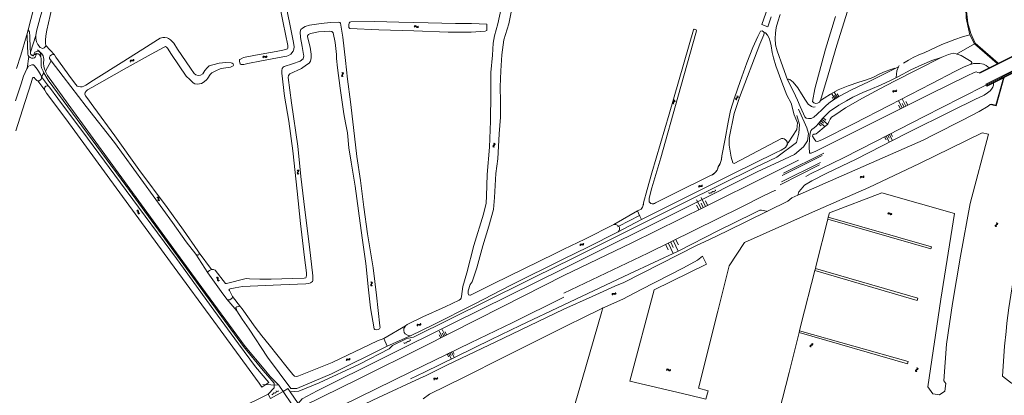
# Model space of a CAD drawing. Header units: metres. Extents: x 189705 to 199106, y 581686 to 588448.
# Tile 250 of 256: x 196676 to 197262, y 584150 to 584374. Entities that reach past the tile are written whole.
import ezdxf

# ---------------------------------------------------------------- set-up
doc = ezdxf.new("R2010")
doc.units = ezdxf.units.M
doc.layers.add('B-WA-OG-GBKN-G', color=7, linetype='Continuous', lineweight=18)

msp = doc.modelspace()

# ---------------------------------------------------------------- linework, layer by layer
at = {"layer": 'B-WA-OG-GBKN-G'}
for p, q in [((196910.825, 584369.887), (196911.124, 584370.164)), ((196910.844, 584369.39), (196911.144, 584369.666)), ((196911.124, 584370.164), (196911.427, 584370.286)), ((196911.144, 584369.666), (196911.45, 584369.786)), ((196911.427, 584370.286), (196911.752, 584370.189)), ((196911.45, 584369.786), (196911.763, 584369.693)), ((196911.752, 584370.189), (196912.072, 584369.938)), ((196911.763, 584369.693), (196912.093, 584369.442)), ((196912.072, 584369.938), (196912.395, 584369.688)), ((196912.093, 584369.442), (196912.413, 584369.189)), ((196912.395, 584369.688), (196912.709, 584369.591)), ((196912.413, 584369.189), (196912.728, 584369.093)), ((196912.709, 584369.591), (196913.023, 584369.712)), ((196912.728, 584369.093), (196913.042, 584369.216)), ((196913.023, 584369.712), (196913.323, 584369.99)), ((196913.042, 584369.216), (196913.342, 584369.494)), ((196741.578, 584348.971), (196741.683, 584349.365)), ((196741.683, 584349.365), (196741.875, 584349.629)), ((196741.857, 584348.561), (196741.965, 584348.954)), ((196741.875, 584349.629), (196742.202, 584349.72)), ((196741.965, 584348.954), (196742.16, 584349.217)), ((196742.16, 584349.217), (196742.474, 584349.305)), ((196742.202, 584349.72), (196742.606, 584349.678)), ((196742.474, 584349.305), (196742.888, 584349.268)), ((196742.606, 584349.678), (196743.013, 584349.637)), ((196742.888, 584349.268), (196743.293, 584349.224)), ((196743.013, 584349.637), (196743.331, 584349.722)), ((196743.293, 584349.224), (196743.611, 584349.31)), ((196743.331, 584349.722), (196743.532, 584349.992)), ((196743.532, 584349.992), (196743.639, 584350.386)), ((196743.611, 584349.31), (196743.811, 584349.581)), ((196743.811, 584349.581), (196743.918, 584349.976)), ((196820.609, 584351.608), (196820.828, 584351.952)), ((196820.751, 584351.132), (196820.973, 584351.474)), ((196820.828, 584351.952), (196821.091, 584352.145)), ((196820.973, 584351.474), (196821.239, 584351.667)), ((196821.091, 584352.145), (196821.43, 584352.133)), ((196821.239, 584351.667), (196821.565, 584351.655)), ((196821.43, 584352.133), (196821.803, 584351.97)), ((196821.565, 584351.655), (196821.947, 584351.495)), ((196821.803, 584351.97), (196822.178, 584351.808)), ((196821.947, 584351.495), (196822.321, 584351.331)), ((196822.178, 584351.808), (196822.507, 584351.794)), ((196822.321, 584351.331), (196822.649, 584351.316)), ((196822.507, 584351.794), (196822.78, 584351.99)), ((196822.649, 584351.316), (196822.922, 584351.514)), ((196822.78, 584351.99), (196823.001, 584352.334)), ((196822.922, 584351.514), (196823.143, 584351.858)), ((196867.64, 584340.751), (196867.562, 584340.431)), ((196867.562, 584340.431), (196867.703, 584340.125)), ((196867.874, 584341.085), (196867.64, 584340.751)), ((196867.703, 584340.125), (196867.998, 584339.841)), ((196867.751, 584342.329), (196868.043, 584342.045)), ((196868.106, 584341.429), (196867.874, 584341.085)), ((196868.043, 584342.045), (196868.18, 584341.747)), ((196868.137, 584340.798), (196868.058, 584340.478)), ((196868.058, 584340.478), (196868.198, 584340.172)), ((196868.18, 584341.747), (196868.106, 584341.429)), ((196868.369, 584341.134), (196868.137, 584340.798)), ((196868.198, 584340.172), (196868.492, 584339.888)), ((196868.245, 584342.376), (196868.54, 584342.094)), ((196868.6, 584341.469), (196868.369, 584341.134)), ((196868.54, 584342.094), (196868.678, 584341.798)), ((196868.678, 584341.798), (196868.6, 584341.469)), ((197195.909, 584330.893), (197196.051, 584331.275)), ((197196.051, 584331.275), (197196.269, 584331.519)), ((197196.269, 584331.519), (197196.603, 584331.577)), ((197196.292, 584330.838), (197196.513, 584331.082)), ((197196.513, 584331.082), (197196.834, 584331.138)), ((197196.603, 584331.577), (197197.001, 584331.496)), ((197196.834, 584331.138), (197197.241, 584331.061)), ((197197.001, 584331.496), (197197.402, 584331.416)), ((197197.241, 584331.061), (197197.641, 584330.978)), ((197197.402, 584331.416), (197197.726, 584331.47)), ((197197.641, 584330.978), (197197.966, 584331.032)), ((197197.726, 584331.47), (197197.953, 584331.718)), ((197197.953, 584331.718), (197198.098, 584332.101)), ((197197.966, 584331.032), (197198.191, 584331.282)), ((197198.191, 584331.282), (197198.336, 584331.665)), ((197065.281, 584324.884), (197065.594, 584325.147)), ((197065.702, 584325.766), (197065.494, 584326.118)), ((197065.594, 584325.147), (197065.755, 584325.434)), ((197065.755, 584325.434), (197065.702, 584325.766)), ((197065.77, 584324.8), (197066.085, 584325.06)), ((197066.191, 584325.68), (197065.983, 584326.032)), ((197066.085, 584325.06), (197066.246, 584325.347)), ((197066.246, 584325.347), (197066.191, 584325.68)), ((197102.33, 584326.736), (197102.504, 584327.027)), ((197102.374, 584326.412), (197102.33, 584326.736)), ((197102.569, 584326.054), (197102.374, 584326.412)), ((197102.504, 584327.027), (197102.826, 584327.276)), ((197102.821, 584326.635), (197102.988, 584326.915)), ((197102.862, 584326.309), (197102.821, 584326.635)), ((197102.826, 584327.276), (197103.148, 584327.527)), ((197103.055, 584325.951), (197102.862, 584326.309)), ((197102.988, 584326.915), (197103.312, 584327.174)), ((197103.279, 584328.142), (197103.084, 584328.501)), ((197103.148, 584327.527), (197103.319, 584327.808)), ((197103.319, 584327.808), (197103.279, 584328.142)), ((197103.312, 584327.174), (197103.636, 584327.422)), ((197103.765, 584328.038), (197103.569, 584328.397)), ((197103.636, 584327.422), (197103.807, 584327.703)), ((197103.807, 584327.703), (197103.765, 584328.038)), ((197161.461, 584326.591), (197159.555, 584329.663)), ((197160.693, 584326.115), (197159.74, 584327.65)), ((197162.997, 584327.545), (197161.09, 584330.616)), ((197162.229, 584327.068), (197161.276, 584328.604)), ((197163.765, 584328.021), (197162.811, 584329.557)), ((197196.147, 584330.457), (197196.292, 584330.838)), ((197201.577, 584321.195), (197199.35, 584325.593)), ((197203.775, 584322.309), (197201.549, 584326.706)), ((197204.875, 584322.865), (197203.761, 584325.064)), ((197064.805, 584324.327), (197064.968, 584324.624)), ((197064.86, 584324.004), (197064.805, 584324.327)), ((197065.069, 584323.654), (197064.86, 584324.004)), ((197064.968, 584324.624), (197065.281, 584324.884)), ((197065.299, 584324.244), (197065.456, 584324.53)), ((197065.352, 584323.92), (197065.299, 584324.244)), ((197065.558, 584323.568), (197065.352, 584323.92)), ((197065.456, 584324.53), (197065.77, 584324.8)), ((197200.477, 584320.639), (197199.364, 584322.837)), ((197202.676, 584321.752), (197201.563, 584323.951)), ((197153.007, 584313.664), (197154.666, 584312.248)), ((197153.715, 584314.494), (197157.033, 584311.662)), ((197154.423, 584315.323), (197156.082, 584313.907)), ((197151.591, 584312.005), (197153.25, 584310.589)), ((197152.299, 584312.834), (197155.617, 584310.003)), ((197191.046, 584304.096), (197191.996, 584302.242)), ((197191.973, 584304.571), (197193.873, 584300.863)), ((197192.9, 584305.046), (197193.85, 584303.192)), ((197193.827, 584305.521), (197195.727, 584301.813)), ((197194.754, 584305.996), (197195.704, 584304.142)), ((196957.846, 584298.767), (196957.732, 584298.459)), ((196957.732, 584298.459), (196957.838, 584298.138)), ((196957.838, 584298.138), (196958.098, 584297.823)), ((196958.117, 584299.073), (196957.846, 584298.767)), ((196958.386, 584299.389), (196958.117, 584299.073)), ((196958.136, 584300.323), (196958.394, 584300.008)), ((196958.345, 584298.758), (196958.231, 584298.449)), ((196958.231, 584298.449), (196958.334, 584298.129)), ((196958.334, 584298.129), (196958.595, 584297.814)), ((196958.614, 584299.066), (196958.345, 584298.758)), ((196958.496, 584299.696), (196958.386, 584299.389)), ((196958.394, 584300.008), (196958.496, 584299.696)), ((196958.882, 584299.371), (196958.614, 584299.066)), ((196958.632, 584300.314), (196958.893, 584300)), ((196958.997, 584299.69), (196958.882, 584299.371)), ((196958.893, 584300), (196958.997, 584299.69)), ((196841.074, 584284.217), (196841.389, 584283.959)), ((196841.562, 584284.306), (196841.879, 584284.05)), ((196841.879, 584284.05), (196842.043, 584283.766)), ((196841.097, 584282.635), (196841.046, 584282.31)), ((196841.046, 584282.31), (196841.213, 584282.016)), ((196841.302, 584282.988), (196841.097, 584282.635)), ((196841.213, 584282.016), (196841.53, 584281.759)), ((196841.503, 584283.35), (196841.302, 584282.988)), ((196841.389, 584283.959), (196841.551, 584283.673)), ((196841.551, 584283.673), (196841.503, 584283.35)), ((196841.588, 584282.724), (196841.537, 584282.399)), ((196841.537, 584282.399), (196841.702, 584282.105)), ((196841.79, 584283.079), (196841.588, 584282.724)), ((196841.702, 584282.105), (196842.019, 584281.848)), ((196841.993, 584283.431), (196841.79, 584283.079)), ((196842.043, 584283.766), (196841.993, 584283.431)), ((197176.499, 584279.815), (197176.662, 584280.188)), ((197176.662, 584280.188), (197176.892, 584280.421)), ((197176.714, 584279.367), (197176.879, 584279.739)), ((197176.879, 584279.739), (197177.112, 584279.971)), ((197176.892, 584280.421), (197177.228, 584280.461)), ((197177.112, 584279.971), (197177.436, 584280.011)), ((197177.228, 584280.461), (197177.622, 584280.359)), ((197177.436, 584280.011), (197177.839, 584279.912)), ((197177.622, 584280.359), (197178.018, 584280.258)), ((197177.839, 584279.912), (197178.233, 584279.808)), ((197178.018, 584280.258), (197178.345, 584280.294)), ((197178.233, 584279.808), (197178.56, 584279.845)), ((197178.345, 584280.294), (197178.584, 584280.531)), ((197178.56, 584279.845), (197178.799, 584280.083)), ((197178.584, 584280.531), (197178.749, 584280.905)), ((197178.799, 584280.083), (197178.964, 584280.457)), ((197080.171, 584274.282), (197080.31, 584274.665)), ((197080.31, 584274.665), (197080.525, 584274.912)), ((197080.414, 584273.849), (197080.556, 584274.231)), ((197080.525, 584274.912), (197080.858, 584274.974)), ((197080.556, 584274.231), (197080.773, 584274.477)), ((197080.773, 584274.477), (197081.094, 584274.537)), ((197080.858, 584274.974), (197081.257, 584274.897)), ((197081.094, 584274.537), (197081.502, 584274.464)), ((197081.257, 584274.897), (197081.658, 584274.821)), ((197081.502, 584274.464), (197081.902, 584274.386)), ((197081.658, 584274.821), (197081.982, 584274.878)), ((197081.902, 584274.386), (197082.226, 584274.443)), ((197081.982, 584274.878), (197082.206, 584275.129)), ((197082.206, 584275.129), (197082.347, 584275.513)), ((197082.226, 584274.443), (197082.449, 584274.696)), ((197082.449, 584274.696), (197082.59, 584275.08)), ((197090.09, 584272.45), (197090.298, 584271.995)), ((196757.433, 584267.918), (196757.833, 584267.841)), ((196757.821, 584268.229), (196758.221, 584268.154)), ((196757.833, 584267.841), (196758.111, 584267.666)), ((196758.111, 584267.666), (196758.223, 584267.36)), ((196758.218, 584266.945), (196758.205, 584266.537)), ((196758.205, 584266.537), (196758.315, 584266.227)), ((196758.223, 584267.36), (196758.218, 584266.945)), ((196758.221, 584268.154), (196758.5, 584267.982)), ((196758.5, 584267.982), (196758.615, 584267.664)), ((196758.604, 584267.257), (196758.595, 584266.849)), ((196758.595, 584266.849), (196758.704, 584266.539)), ((196758.615, 584267.664), (196758.604, 584267.257)), ((196758.704, 584266.539), (196758.988, 584266.359)), ((197081.697, 584261.329), (197079.111, 584266.568)), ((197084.317, 584262.623), (197081.73, 584267.861)), ((197086.451, 584270.79), (197086.658, 584270.335)), ((197086.476, 584270.252), (197090.48, 584272.078)), ((197087.568, 584270.75), (197087.776, 584270.295)), ((197088.271, 584271.62), (197088.478, 584271.165)), ((197089.388, 584271.58), (197089.595, 584271.125)), ((196758.315, 584266.227), (196758.601, 584266.048)), ((196758.601, 584266.048), (196759.002, 584265.972)), ((196758.988, 584266.359), (196759.39, 584266.283)), ((197080.388, 584260.683), (197079.094, 584263.302)), ((197083.007, 584261.976), (197081.714, 584264.595)), ((197085.626, 584263.269), (197084.333, 584265.889)), ((196745.423, 584260.044), (196745.824, 584259.971)), ((196745.808, 584260.358), (196746.209, 584260.288)), ((196745.824, 584259.971), (196746.103, 584259.799)), ((196746.103, 584259.799), (196746.218, 584259.494)), ((196746.217, 584259.079), (196746.208, 584258.671)), ((196746.208, 584258.671), (196746.321, 584258.362)), ((196746.209, 584260.288), (196746.489, 584260.119)), ((196746.218, 584259.494), (196746.217, 584259.079)), ((196746.321, 584258.362), (196746.608, 584258.186)), ((196746.489, 584260.119), (196746.607, 584259.801)), ((196746.6, 584259.395), (196746.595, 584258.986)), ((196746.595, 584258.986), (196746.707, 584258.677)), ((196746.607, 584259.801), (196746.6, 584259.395)), ((196746.608, 584258.186), (196747.011, 584258.113)), ((196746.707, 584258.677), (196746.993, 584258.5)), ((196746.993, 584258.5), (196747.395, 584258.427)), ((197192.93, 584258.401), (197193.224, 584258.683)), ((197192.956, 584257.905), (197193.252, 584258.185)), ((197193.224, 584258.683), (197193.526, 584258.809)), ((197193.252, 584258.185), (197193.556, 584258.309)), ((197193.526, 584258.809), (197193.852, 584258.717)), ((197193.556, 584258.309), (197193.87, 584258.221)), ((197193.852, 584258.717), (197194.176, 584258.471)), ((197193.87, 584258.221), (197194.204, 584257.975)), ((197194.176, 584258.471), (197194.502, 584258.225)), ((197194.204, 584257.975), (197194.528, 584257.727)), ((197194.502, 584258.225), (197194.818, 584258.133)), ((197194.528, 584257.727), (197194.844, 584257.635)), ((197194.818, 584258.133), (197195.13, 584258.259)), ((197194.844, 584257.635), (197195.156, 584257.763)), ((197195.13, 584258.259), (197195.426, 584258.541)), ((197195.156, 584257.763), (197195.452, 584258.045)), ((197257.146, 584251.446), (197256.972, 584251.167)), ((197256.972, 584251.167), (197257.011, 584250.832)), ((197257.011, 584250.832), (197257.203, 584250.471)), ((197257.472, 584251.692), (197257.146, 584251.446)), ((197257.632, 584251.337), (197257.459, 584251.058)), ((197257.459, 584251.058), (197257.496, 584250.723)), ((197257.799, 584251.947), (197257.472, 584251.692)), ((197257.496, 584250.723), (197257.688, 584250.362)), ((197257.957, 584251.585), (197257.632, 584251.337)), ((197257.74, 584252.912), (197257.93, 584252.552)), ((197257.968, 584252.226), (197257.799, 584251.947)), ((197257.93, 584252.552), (197257.968, 584252.226)), ((197258.281, 584251.831), (197257.957, 584251.585)), ((197258.225, 584252.804), (197258.418, 584252.445)), ((197258.458, 584252.12), (197258.281, 584251.831)), ((197258.418, 584252.445), (197258.458, 584252.12)), ((197009.504, 584239.464), (197009.643, 584239.847)), ((197009.643, 584239.847), (197009.858, 584240.093)), ((197009.747, 584239.03), (197009.889, 584239.413)), ((197009.858, 584240.093), (197010.191, 584240.155)), ((197009.889, 584239.413), (197010.106, 584239.658)), ((197010.106, 584239.658), (197010.427, 584239.719)), ((197010.191, 584240.155), (197010.59, 584240.078)), ((197010.427, 584239.719), (197010.835, 584239.646)), ((197010.59, 584240.078), (197010.992, 584240.002)), ((197010.835, 584239.646), (197011.236, 584239.567)), ((197010.992, 584240.002), (197011.316, 584240.059)), ((197011.236, 584239.567), (197011.56, 584239.624)), ((197011.316, 584240.059), (197011.54, 584240.311)), ((197011.54, 584240.311), (197011.68, 584240.694)), ((197011.56, 584239.624), (197011.783, 584239.877)), ((197011.783, 584239.877), (197011.923, 584240.261)), ((197060.738, 584239.713), (197062.216, 584236.722)), ((197062.233, 584240.452), (197065.19, 584234.471)), ((197063.728, 584241.191), (197065.206, 584238.201)), ((197065.223, 584241.93), (197068.18, 584235.949)), ((197066.718, 584242.669), (197068.197, 584239.679)), ((196767.828, 584235.968), (196770.463, 584232.445)), ((196768.348, 584236.107), (196767.947, 584235.808)), ((196768.546, 584235.007), (196768.146, 584234.708)), ((196769.546, 584234.506), (196769.145, 584234.206)), ((196769.744, 584233.406), (196769.344, 584233.106)), ((196770.743, 584232.904), (196770.343, 584232.605)), ((196792.891, 584220.108), (196793.29, 584220.027)), ((196793.282, 584220.415), (196793.682, 584220.336)), ((196793.29, 584220.027), (196793.566, 584219.849)), ((196793.566, 584219.849), (196793.675, 584219.542)), ((196793.675, 584219.542), (196793.666, 584219.127)), ((196793.682, 584220.336), (196793.958, 584220.161)), ((196793.958, 584220.161), (196794.07, 584219.842)), ((196794.07, 584219.842), (196794.055, 584219.435)), ((196793.666, 584219.127), (196793.649, 584218.72)), ((196793.649, 584218.72), (196793.755, 584218.408)), ((196793.755, 584218.408), (196794.039, 584218.226)), ((196794.039, 584218.226), (196794.44, 584218.146)), ((196794.055, 584219.435), (196794.041, 584219.027)), ((196794.041, 584219.027), (196794.148, 584218.716)), ((196794.148, 584218.716), (196794.43, 584218.533)), ((196794.43, 584218.533), (196794.831, 584218.453)), ((196884.974, 584215.994), (196884.927, 584215.668)), ((196884.927, 584215.668), (196885.097, 584215.377)), ((196884.932, 584217.576), (196885.251, 584217.321)), ((196885.175, 584216.349), (196884.974, 584215.994)), ((196885.097, 584215.377), (196885.418, 584215.123)), ((196885.372, 584216.714), (196885.175, 584216.349)), ((196885.251, 584217.321), (196885.416, 584217.037)), ((196885.416, 584217.037), (196885.372, 584216.714)), ((196885.464, 584216.089), (196885.417, 584215.763)), ((196885.417, 584215.763), (196885.585, 584215.472)), ((196885.42, 584217.67), (196885.74, 584217.418)), ((196885.662, 584216.446), (196885.464, 584216.089)), ((196885.585, 584215.472), (196885.905, 584215.218)), ((196885.861, 584216.801), (196885.662, 584216.446)), ((196885.74, 584217.418), (196885.907, 584217.137)), ((196885.907, 584217.137), (196885.861, 584216.801)), ((197028.645, 584210.124), (197028.791, 584210.504)), ((197028.791, 584210.504), (197029.011, 584210.747)), ((197028.88, 584209.686), (197029.028, 584210.065)), ((197029.011, 584210.747), (197029.345, 584210.802)), ((197029.028, 584210.065), (197029.251, 584210.307)), ((197029.251, 584210.307), (197029.572, 584210.361)), ((197029.345, 584210.802), (197029.743, 584210.718)), ((197029.572, 584210.361), (197029.979, 584210.281)), ((197029.743, 584210.718), (197030.142, 584210.634)), ((197029.979, 584210.281), (197030.378, 584210.194)), ((197030.142, 584210.634), (197030.467, 584210.685)), ((197030.378, 584210.194), (197030.703, 584210.246)), ((197030.467, 584210.685), (197030.696, 584210.932)), ((197030.696, 584210.932), (197030.844, 584211.313)), ((197030.703, 584210.246), (197030.931, 584210.495)), ((197030.931, 584210.495), (197031.079, 584210.876)), ((196912.441, 584191.655), (196912.561, 584192.045)), ((196912.561, 584192.045), (196912.764, 584192.301)), ((196912.704, 584191.234), (196912.827, 584191.623)), ((196912.764, 584192.301), (196913.093, 584192.379)), ((196912.827, 584191.623), (196913.033, 584191.879)), ((196913.033, 584191.879), (196913.35, 584191.954)), ((196913.093, 584192.379), (196913.496, 584192.321)), ((196913.35, 584191.954), (196913.761, 584191.901)), ((196913.496, 584192.321), (196913.901, 584192.264)), ((196913.761, 584191.901), (196914.165, 584191.841)), ((196913.901, 584192.264), (196914.222, 584192.337)), ((196914.165, 584191.841), (196914.486, 584191.914)), ((196914.222, 584192.337), (196914.433, 584192.598)), ((196914.433, 584192.598), (196914.555, 584192.989)), ((196914.486, 584191.914), (196914.697, 584192.177)), ((196914.697, 584192.177), (196914.819, 584192.568)), ((196927.545, 584184.814), (196925.746, 584188.322)), ((196926.668, 584184.364), (196925.768, 584186.118)), ((196929.299, 584185.714), (196927.5, 584189.222)), ((196928.422, 584185.264), (196927.522, 584187.018)), ((196930.176, 584186.164), (196929.276, 584187.918)), ((196904.74, 584181.557), (196904.947, 584181.102)), ((196904.765, 584181.019), (196908.769, 584182.845)), ((196905.857, 584181.517), (196906.065, 584181.062)), ((196906.56, 584182.387), (196906.767, 584181.932)), ((196907.677, 584182.347), (196907.884, 584181.892)), ((196908.379, 584183.217), (196908.587, 584182.762)), ((197146.592, 584179.359), (197146.635, 584179.683)), ((197146.688, 584178.963), (197146.592, 584179.359)), ((197146.635, 584179.683), (197146.878, 584179.919)), ((197146.878, 584179.919), (197147.254, 584180.075)), ((197147.037, 584179.133), (197147.083, 584179.458)), ((197147.13, 584178.736), (197147.037, 584179.133)), ((197147.083, 584179.458), (197147.316, 584179.685)), ((197147.254, 584180.075), (197147.63, 584180.234)), ((197147.316, 584179.685), (197147.697, 584179.85)), ((197147.63, 584180.234), (197147.869, 584180.461)), ((197147.697, 584179.85), (197148.074, 584180.006)), ((197147.917, 584180.794), (197147.821, 584181.191)), ((197147.869, 584180.461), (197147.917, 584180.794)), ((197148.074, 584180.006), (197148.312, 584180.233)), ((197148.359, 584180.567), (197148.263, 584180.965)), ((197148.312, 584180.233), (197148.359, 584180.567)), ((196930.485, 584174.68), (196931.271, 584173.013)), ((196931.318, 584175.073), (196932.891, 584171.739)), ((196932.152, 584175.466), (196932.938, 584173.799)), ((196932.986, 584175.859), (196934.558, 584172.525)), ((196933.819, 584176.252), (196934.605, 584174.585)), ((196870.269, 584171.007), (196870.408, 584171.39)), ((196870.408, 584171.39), (196870.623, 584171.636)), ((196870.512, 584170.573), (196870.654, 584170.956)), ((196870.623, 584171.636), (196870.956, 584171.698)), ((196870.654, 584170.956), (196870.871, 584171.201)), ((196870.871, 584171.201), (196871.192, 584171.262)), ((196870.956, 584171.698), (196871.355, 584171.621)), ((196871.192, 584171.262), (196871.6, 584171.189)), ((196871.355, 584171.621), (196871.757, 584171.545)), ((196871.6, 584171.189), (196872.001, 584171.11)), ((196871.757, 584171.545), (196872.081, 584171.602)), ((196872.001, 584171.11), (196872.325, 584171.167)), ((196872.081, 584171.602), (196872.305, 584171.854)), ((196872.305, 584171.854), (196872.445, 584172.237)), ((196872.325, 584171.167), (196872.548, 584171.42)), ((196872.548, 584171.42), (196872.688, 584171.804)), ((197061.143, 584165.385), (197061.437, 584165.667)), ((197061.169, 584164.889), (197061.465, 584165.169)), ((197061.437, 584165.667), (197061.739, 584165.793)), ((197061.465, 584165.169), (197061.769, 584165.293)), ((197061.739, 584165.793), (197062.065, 584165.701)), ((197061.769, 584165.293), (197062.083, 584165.205)), ((197062.065, 584165.701), (197062.389, 584165.455)), ((197062.083, 584165.205), (197062.417, 584164.959)), ((197062.389, 584165.455), (197062.715, 584165.209)), ((197062.417, 584164.959), (197062.741, 584164.711)), ((197062.715, 584165.209), (197063.031, 584165.117)), ((197062.741, 584164.711), (197063.057, 584164.619)), ((197063.031, 584165.117), (197063.343, 584165.243)), ((197063.057, 584164.619), (197063.369, 584164.747)), ((197063.343, 584165.243), (197063.639, 584165.525)), ((197063.369, 584164.747), (197063.665, 584165.029)), ((197209.481, 584164.807), (197209.661, 584165.094)), ((197209.517, 584164.481), (197209.481, 584164.807)), ((197209.706, 584164.12), (197209.517, 584164.481)), ((197209.661, 584165.094), (197209.988, 584165.336)), ((197209.969, 584164.695), (197210.142, 584164.972)), ((197210.003, 584164.369), (197209.969, 584164.695)), ((197209.988, 584165.336), (197210.315, 584165.58)), ((197210.189, 584164.006), (197210.003, 584164.369)), ((197210.142, 584164.972), (197210.472, 584165.224)), ((197210.458, 584166.192), (197210.271, 584166.555)), ((197210.315, 584165.58), (197210.492, 584165.857)), ((197210.492, 584165.857), (197210.458, 584166.192)), ((197210.472, 584165.224), (197210.8, 584165.465)), ((197210.942, 584166.078), (197210.754, 584166.441)), ((197210.8, 584165.465), (197210.977, 584165.743)), ((197210.977, 584165.743), (197210.942, 584166.078)), ((196922.439, 584159.605), (196922.586, 584159.985)), ((196922.586, 584159.985), (196922.805, 584160.227)), ((196922.674, 584159.167), (196922.823, 584159.546)), ((196922.805, 584160.227), (196923.14, 584160.283)), ((196922.823, 584159.546), (196923.045, 584159.788)), ((196923.045, 584159.788), (196923.367, 584159.841)), ((196923.14, 584160.283), (196923.537, 584160.198)), ((196923.367, 584159.841), (196923.774, 584159.761)), ((196923.537, 584160.198), (196923.937, 584160.114)), ((196923.774, 584159.761), (196924.172, 584159.674)), ((196923.937, 584160.114), (196924.262, 584160.165)), ((196924.172, 584159.674), (196924.497, 584159.725)), ((196924.262, 584160.165), (196924.491, 584160.411)), ((196924.491, 584160.411), (196924.639, 584160.792)), ((196924.497, 584159.725), (196924.725, 584159.974)), ((196924.725, 584159.974), (196924.874, 584160.355)), ((196829.902, 584152.823), (196826.115, 584150.584)), ((196826.541, 584150.255), (196826.287, 584150.686)), ((196827.148, 584151.195), (196826.893, 584151.625)), ((196828.263, 584151.273), (196828.009, 584151.703)), ((196828.869, 584152.212), (196828.615, 584152.643)), ((196829.985, 584152.291), (196829.73, 584152.721))]:
    msp.add_line(p, q, dxfattribs=at)
at = {"layer": 'B-WA-OG-GBKN-G', "flags": 128}
for points in [[(196680.764, 584367.786), (196684.086, 584380.039), (196686.549, 584389.285), (196689.34, 584400.563), (196693.452, 584421.696), (196696.472, 584436.961), (196698.299, 584447.503), (196701.014, 584465.385), (196703.424, 584484.182), (196705.174, 584500)], [(196711.017, 584500), (196709.774, 584487.941), (196707.897, 584473.64), (196706.197, 584459.746), (196702.187, 584438.994), (196698.532, 584419.816), (196695.639, 584405.21), (196694.268, 584399.318), (196692.441, 584391.749), (196691.248, 584386.11), (196688.101, 584375.187), (196685.867, 584366.983), (196685.461, 584364.443)], [(196691.405, 584358.448), (196691.201, 584359.591), (196691.125, 584361.547), (196691.302, 584364.214), (196691.937, 584367.516), (196694.932, 584380.725), (196697.444, 584391.798), (196700.922, 584409.325), (196704.677, 584426.445), (196707.571, 584440.924), (196708.231, 584445.674), (196710.615, 584462.413), (196712.975, 584479.28), (196714.421, 584492.005), (196715.257, 584500)], [(196834.102, 584355.968), (196835.426, 584356.494), (196835.626, 584356.802), (196835.606, 584357.673), (196835.531, 584358.444), (196832.68, 584371.901), (196829.321, 584388.885), (196825.836, 584408.186), (196823.908, 584416.811), (196821.274, 584424.92), (196818.286, 584432.568), (196813.542, 584443.086), (196807.624, 584455.569), (196801.433, 584468.946), (196795.382, 584481.364), (196789.924, 584492.689), (196786.677, 584500)], [(197258.746, 584347.868), (197244.994, 584359.819), (197242.425, 584365.626), (197240.743, 584371.792), (197239.869, 584378.98), (197239.914, 584384.978), (197241.297, 584392.786), (197243.093, 584399.325), (197245.528, 584405.08), (197249.382, 584411.554), (197252.737, 584416.094), (197257.057, 584420.841), (197262.012, 584425.491), (197270.259, 584432.19)], [(197202.33, 584347.97), (197205.293, 584349.636), (197208.002, 584351.302), (197211.501, 584352.843), (197214.72, 584354.028), (197225.084, 584358.959), (197232.842, 584361.995), (197237.456, 584363.619), (197241.921, 584364.759), (197241.04, 584368.288), (197239.712, 584374.811), (197239.428, 584380.68), (197239.553, 584386.094), (197240.438, 584391.891), (197241.834, 584397.235), (197243.761, 584402.962), (197246.25, 584407.878), (197251.118, 584414.891), (197256.37, 584421.067), (197259.301, 584423.978), (197264.664, 584428.426)], [(196833.754, 584385.5), (196836.539, 584372.088), (196838.865, 584360.265), (196839.243, 584357.585), (196839.118, 584356.208), (196838.718, 584355.118), (196837.28, 584353.237), (196835.944, 584352.502), (196834.984, 584352.174), (196832.558, 584351.762), (196819.875, 584349.327), (196811.735, 584347.718), (196809.342, 584347.119), (196807.743, 584347.167), (196807.226, 584347.533), (196806.811, 584348.945), (196806.759, 584349.849), (196807.046, 584350.035), (196807.742, 584350.485), (196809.099, 584351.187), (196816.357, 584352.655), (196828.62, 584354.793), (196832.635, 584355.642), (196834.102, 584355.968)], [(197123.724, 584387.472), (197117.924, 584370.998), (197121.561, 584369.558), (197123.457, 584375.545)], [(196905.714, 584191.44), (196906.643, 584192.157), (196915.908, 584196.739), (196929.236, 584202.773), (196937.585, 584206.676), (196938.489, 584207.319), (196938.893, 584207.952), (196938.981, 584208.878), (196939.863, 584214.934), (196942.104, 584222.937), (196946.416, 584239.309), (196952.148, 584257.908), (196953.617, 584264.596), (196953.86, 584268.655), (196954.212, 584281.515), (196955.672, 584297.943), (196956.336, 584313.447), (196956.43, 584329.758), (196956.562, 584342.325), (196957.456, 584352.709), (196957.842, 584359.791), (196958.683, 584364.177), (196960.616, 584371.327), (196962.702, 584380.391)], [(196969.214, 584381.36), (196967.163, 584371.419), (196964.32, 584361.723), (196963.04, 584352.962), (196962.416, 584343.321), (196961.951, 584333.729), (196962.281, 584325.146), (196962.243, 584315.82), (196961.508, 584305.741), (196960.651, 584290.969), (196959.529, 584282.097), (196958.576, 584267.959), (196958.019, 584260.647), (196955.298, 584250.731), (196951.682, 584239.16), (196948.074, 584226.09), (196945.308, 584217.747), (196944.145, 584215.995), (196943.038, 584212.305), (196943.021, 584210.622), (196943.214, 584209.866), (196943.884, 584209.657), (196944.396, 584209.692), (196957.836, 584216.384), (196976.183, 584225.403), (196994.835, 584234.494)], [(197161.799, 584375.622), (197155.826, 584356.256), (197149.587, 584332.708), (197148.115, 584325.068), (197148.849, 584324.305), (197150.191, 584323.941), (197151.133, 584323.991), (197152.296, 584324.596), (197152.944, 584325.718), (197157.438, 584340.878), (197162.659, 584358.722), (197168.944, 584378.888)], [(196832.176, 584344.766), (196832.736, 584345.53), (196833.295, 584345.891), (196838.409, 584347.446), (196842.874, 584349.146), (196844.629, 584350.542), (196844.997, 584352.265), (196844.883, 584353.161), (196844.091, 584357.741), (196843.03, 584363.125), (196842.858, 584366.563), (196843.329, 584368.014), (196844.342, 584368.776), (196845.862, 584369.667), (196848.38, 584370.503), (196855.496, 584371.575), (196860.938, 584372.115), (196865.53, 584372.388)], [(196865.53, 584372.388), (196866.437, 584372.204), (196866.941, 584371.696), (196868.293, 584363.328), (196869.875, 584349.422), (196871.181, 584338.447), (196872.79, 584324.864), (196874.668, 584309.66), (196876.578, 584292.381), (196878.886, 584277.98), (196880.904, 584262.192), (196883.065, 584246.17), (196886.393, 584225.943), (196888.423, 584209.623), (196890.435, 584191.462), (196890.536, 584190.463), (196890.132, 584189.634), (196889.444, 584189.312), (196888.107, 584189.16), (196887.33, 584189.266), (196886.89, 584189.734), (196884.785, 584202.228), (196883.621, 584212.969), (196881.979, 584228.601), (196879.764, 584243.961), (196877.565, 584260.035), (196875.634, 584274.578), (196873.184, 584288.928), (196871.885, 584297.491), (196871.183, 584306.311), (196869.812, 584312.384), (196868.958, 584317.768), (196866.821, 584332.921), (196865.117, 584345.077), (196864.575, 584350.603), (196864.595, 584353.119), (196863.706, 584360.138), (196862.529, 584366.054), (196861.844, 584366.808), (196860.561, 584366.994), (196853.855, 584366.597), (196849.002, 584365.547), (196847.781, 584365.006), (196847.299, 584364.203), (196847.31, 584363.503), (196848.863, 584357.429), (196849.551, 584353.226), (196849.455, 584351.047), (196848.957, 584349.103), (196848.214, 584347.99)], [(196954.165, 584371.17), (196954.077, 584367.397), (196953.09, 584366.997), (196944.815, 584366.333), (196931.094, 584366.332), (196910.606, 584367.154), (196889.807, 584367.808), (196872.457, 584368.569), (196871.901, 584369.063), (196871.799, 584369.816), (196871.854, 584370.905), (196872.077, 584371.747), (196872.48, 584372.239), (196873.038, 584372.432), (196887.305, 584372.755), (196901.686, 584372.417), (196919.204, 584371.889), (196935.44, 584371.598), (196944.894, 584371.611), (196954.165, 584371.17)], [(197197.877, 584339.41), (197198.417, 584343.274), (197199.42, 584345.821), (197181.43, 584336.812), (197171.674, 584332.19), (197163.769, 584328.06), (197158.783, 584324.808), (197156.202, 584322.762), (197153.826, 584320.336), (197150.919, 584317.527), (197148.896, 584315.789), (197147.249, 584315.018), (197145.725, 584314.884), (197144.429, 584315.157), (197143.459, 584315.889), (197142.688, 584317.664), (197140.838, 584322.127), (197139.244, 584325.778), (197136.83, 584331.001), (197133.29, 584337.997), (197130.355, 584345.683), (197127.132, 584355.196), (197126.148, 584358.901), (197125.927, 584362.559), (197126.037, 584365.838), (197126.553, 584369.144), (197127.527, 584372.604), (197128.876, 584376.931)], [(196679.965, 584364.836), (196680.764, 584367.786)], [(196682.191, 584354.497), (196682.03, 584356.813), (196681.764, 584363.758), (196681.588, 584366.535), (196681.334, 584367.252), (196680.764, 584367.786)], [(197057.854, 584291.553), (197067.97, 584327.619), (197078.934, 584367.168), (197078.863, 584367.803), (197077.569, 584368.061), (197077.169, 584367.849), (197062.753, 584317.599)], [(197098.483, 584299.149), (197098.386, 584303.239), (197101.436, 584317.993), (197104.69, 584327.437), (197116.773, 584359.185), (197119.158, 584364.813), (197119.255, 584365.855), (197118.946, 584366.54), (197118.105, 584367.146), (197117.217, 584367.065), (197115.607, 584363.83), (197112.491, 584357.157), (197109.057, 584348.143), (197105.125, 584336.918), (197101.694, 584327.269), (197099.217, 584319.761), (197097.83, 584312.715), (197096.153, 584302.745)], [(197118.742, 584366.793), (197120.144, 584365.885), (197121.268, 584364.671), (197122.268, 584362.719), (197122.912, 584360.791), (197123.459, 584358.227), (197124.063, 584354.317), (197124.79, 584351.144), (197126.363, 584346.374), (197129.765, 584336.608), (197132.777, 584328.821), (197135.391, 584324.133), (197137.29, 584317.143)], [(196673.907, 584344.707), (196676.395, 584352.606), (196679.796, 584364.214), (196679.965, 584364.836)], [(196681.256, 584351.847), (196680.924, 584352.4), (196680.729, 584353.199), (196680.337, 584363.851), (196680.294, 584364.581), (196680.189, 584364.756), (196679.965, 584364.836)], [(196685.461, 584364.443), (196682.191, 584354.497)], [(196685.461, 584364.443), (196685.512, 584362.664), (196685.868, 584360.632), (196686.63, 584359.058), (196688.001, 584357.33), (196688.967, 584356.771), (196689.678, 584356.644), (196690.465, 584357.025), (196691.201, 584357.838), (196691.405, 584358.448)], [(196696.46, 584352.808), (196697.349, 584351.462), (196706.722, 584338.507), (196709.186, 584335.281), (196710.049, 584334.24), (196711.09, 584333.91), (196712.107, 584333.757), (196713.098, 584333.808), (196713.96, 584334.138), (196715.127, 584334.849), (196719.75, 584337.771), (196737.805, 584349.149), (196751.29, 584357.557), (196757.969, 584361.747), (196759.441, 584362.712), (196761.143, 584363.119), (196762.311, 584363.246), (196763.606, 584363.043), (196764.419, 584362.661), (196765.563, 584361.899), (196767.544, 584359.817), (196769.906, 584356.235), (196777.629, 584344.931), (196779.813, 584341.705), (196780.676, 584340.943), (196782.201, 584340.612), (196783.547, 584340.79)], [(197233.876, 584353.234), (197244.667, 584359.335), (197241.921, 584364.759)], [(197290.219, 584362.251), (197289.696, 584363.297), (197247.365, 584342.12), (197247.828, 584341.88), (197289.525, 584362.74), (197289.859, 584362.072), (197290.219, 584362.251)], [(197290.246, 584362.279), (197287.192, 584353.269), (197251.316, 584335.303), (197252.083, 584334.24), (197314.36, 584365.524), (197314.231, 584365.905), (197252.208, 584334.697), (197252.104, 584335.18), (197287.6, 584353.093), (197289.751, 584359.608), (197289.446, 584359.684)], [(196691.168, 584343.063), (196690.684, 584344.347), (196690.132, 584346.043), (196689.998, 584347.7), (196690.226, 584350.328), (196689.712, 584352.366), (196689.045, 584353.528), (196688.103, 584354.428), (196687.474, 584354.838), (196686.681, 584354.993), (196685.925, 584354.929), (196685.424, 584354.756), (196684.887, 584354.528), (196684.677, 584354.154), (196684.249, 584352.706), (196683.967, 584352.35), (196683.648, 584352.305), (196683.183, 584352.459), (196682.879, 584352.724), (196682.471, 584353.043), (196682.262, 584353.473), (196682.191, 584354.497)], [(196688.36, 584352.47), (196688.154, 584353.812), (196687.477, 584354.988), (196686.42, 584355.84)], [(196696.46, 584352.808), (196691.405, 584358.448)], [(196719.904, 584321.793), (196715.789, 584327.382), (196714.951, 584328.448), (196714.647, 584329.464), (196714.723, 584330.531), (196715.332, 584331.293), (196716.17, 584332.004), (196718.836, 584333.503), (196738.111, 584344.247), (196754.085, 584353.366), (196761.855, 584357.505), (196762.668, 584357.81), (196763.176, 584357.48), (196763.912, 584356.794), (196766.275, 584353.085), (196775.014, 584340.104), (196777.071, 584338.225), (196779.179, 584336.116), (196780.068, 584335.608), (196781.617, 584335.354), (196782.887, 584335.532), (196784.055, 584335.786), (196785.706, 584336.802), (196787.382, 584338.149), (196787.89, 584339.063), (196789.337, 584341.171), (196790.352, 584342.06), (196792.689, 584343.356), (196795.229, 584344.549), (196797.235, 584344.853), (196801.299, 584345.59), (196803.051, 584346.377), (196803.254, 584346.784), (196802.924, 584347.52), (196802.313, 584347.978), (196801.755, 584348.181), (196798.682, 584348.232), (196794.619, 584347.851), (196790.937, 584346.963), (196788.752, 584346.378), (196787.457, 584345.134), (196786.086, 584343.483), (196784.968, 584341.628), (196783.547, 584340.79)], [(197244.667, 584359.335), (197258.213, 584347.636)], [(196681.256, 584351.847), (196680.207, 584344.753)], [(196690.273, 584342.105), (196689.695, 584343.099), (196688.861, 584345.14), (196688.594, 584346.365), (196688.576, 584347.554), (196688.594, 584349.064), (196688.647, 584350.466), (196688.381, 584351.655), (196687.883, 584352.756), (196687.333, 584353.164), (196686.818, 584353.43), (196686.303, 584353.448), (196685.895, 584353.182), (196685.487, 584352.383), (196685.079, 584351.477), (196684.564, 584351.14), (196683.871, 584350.838), (196682.895, 584350.82), (196682.025, 584351.228), (196681.297, 584351.779), (196681.256, 584351.847)], [(196682.49, 584353.07), (196683.715, 584352.765), (196684.939, 584353.069), (196685.88, 584353.91)], [(196694.496, 584349.232), (196691.168, 584343.063)], [(196694.479, 584349.253), (196693.641, 584350.777), (196693.666, 584351.539), (196693.996, 584352.352), (196694.733, 584352.885), (196695.571, 584353.087), (196696.46, 584352.808)], [(196780.667, 584234.055), (196775.053, 584241.447), (196766.873, 584253.056), (196732.25, 584300.558), (196715.485, 584322.149), (196701.77, 584339.98), (196694.479, 584349.253)], [(197247.421, 584342.069), (197246.657, 584342.446), (197245.589, 584342.695), (197244.498, 584342.435), (197240.24, 584340.331), (197218.096, 584329.421), (197185.917, 584313.456), (197162.86, 584301.906), (197150.014, 584295.491), (197147.378, 584294.283), (197146.337, 584294.303), (197146.216, 584298.064), (197146.267, 584303.171), (197146.683, 584306.222), (197147.108, 584307.699), (197147.739, 584308.363), (197149.207, 584309.336), (197150.245, 584310.281), (197151.608, 584311.889), (197154.107, 584315.001), (197156.862, 584317.81), (197158.505, 584319.368), (197160.606, 584320.802), (197163.822, 584322.8), (197168.329, 584325.567), (197172.205, 584327.568), (197178.084, 584330.341), (197182.571, 584332.27), (197189.11, 584334.995), (197194.533, 584337.538), (197199.398, 584340.027), (197206.642, 584343.925), (197213.231, 584347.008), (197219.188, 584349.476), (197225.299, 584351.564)], [(197243.071, 584348.298), (197242.896, 584347.764), (197242.518, 584347.254), (197241.402, 584346.842), (197238.081, 584345.53), (197233.267, 584343.117), (197218.827, 584335.651), (197194.278, 584322.823), (197172.462, 584311.865), (197153.739, 584302.319), (197151.128, 584301.315), (197150.086, 584301.513), (197149.113, 584302.829), (197148.216, 584304.426), (197148.39, 584305.19), (197148.821, 584305.522), (197149.709, 584305.628), (197150.292, 584305.808), (197151.304, 584306.652), (197155.074, 584309.746), (197157.224, 584311.535), (197157.827, 584312.911), (197158.605, 584314.592), (197159.438, 584315.714), (197161.336, 584317.019), (197167.766, 584321.371), (197177.898, 584327.011), (197188.309, 584332.552), (197197.025, 584337.118), (197210.578, 584344.224), (197225.122, 584351.539), (197229.203, 584353.109), (197231.968, 584353.784), (197233.621, 584353.563), (197236.674, 584352.511), (197242.688, 584348.855), (197243.071, 584348.298)], [(196673.25, 584325.504), (196676.626, 584335.536), (196678.124, 584340.134), (196680.002, 584344.452), (196680.207, 584344.753)], [(196680.207, 584344.753), (196681.094, 584346.052), (196681.983, 584346.586), (196683.05, 584346.941), (196684.015, 584346.89), (196684.726, 584346.408), (196686.275, 584344.401), (196686.961, 584343.131), (196688.129, 584341.124), (196688.715, 584339.753)], [(196704.59, 584323.419), (196692.323, 584340.576), (196691.351, 584342.576), (196691.168, 584343.063)], [(196790.087, 584224.925), (196791.307, 584224.973), (196792.304, 584224.646), (196798.326, 584216.719), (196798.987, 584216.73), (196810.692, 584219.564), (196812.702, 584219.519), (196818.848, 584219.178), (196825.592, 584219.315), (196838.419, 584219.617), (196845.306, 584219.805), (196846.214, 584220.049), (196846.513, 584220.438), (196846.646, 584221.656), (196846.585, 584222.966), (196845.508, 584232.086), (196843.074, 584252.362), (196841.052, 584271.639), (196838.486, 584295.702), (196836.188, 584313.32), (196833.518, 584328.163), (196832.026, 584341.94), (196831.953, 584343.587), (196832.176, 584344.766)], [(196848.214, 584347.99), (196846.629, 584346.879), (196843.693, 584344.825), (196836.655, 584341.525), (196835.991, 584340.606), (196835.844, 584339.283), (196837.813, 584324.196), (196841.425, 584298.495), (196843.32, 584280.347), (196845.768, 584260.525), (196848.548, 584238.575), (196850.497, 584221.282), (196850.515, 584218.416), (196850.189, 584217.769), (196849.072, 584217.059), (196847.969, 584216.712), (196846.347, 584216.535), (196831.444, 584215.798), (196808.553, 584214.953), (196804.206, 584214.148)], [(197152.892, 584325.628), (197155.113, 584327.077), (197158.936, 584329.535), (197163.471, 584331.946), (197169.351, 584334.465), (197175.665, 584336.632), (197180.255, 584338.077), (197184.058, 584339.468), (197188.188, 584341.497), (197191.356, 584342.96), (197194.83, 584344.198), (197197.112, 584344.869)], [(197199.42, 584345.821), (197199.696, 584346.458)], [(197242.188, 584347.151), (197243.964, 584347.642), (197245.791, 584347.702), (197247.875, 584347.661), (197249.935, 584347.239), (197251.666, 584346.461), (197252.61, 584345.728), (197253.12, 584345.248)], [(196673.43, 584307.596), (196677.542, 584320.118), (196682.645, 584336.247), (196683.407, 584338.915), (196683.838, 584339.321), (196684.346, 584339.321)], [(196686.632, 584337.289), (196686.048, 584337.67), (196685.083, 584338.635), (196684.346, 584339.321)], [(196688.715, 584339.753), (196688.765, 584338.965), (196688.511, 584338.28), (196687.978, 584337.695), (196687.445, 584337.34), (196686.632, 584337.289)], [(196686.632, 584337.289), (196690.799, 584331.751)], [(196690.273, 584342.105), (196688.715, 584339.753)], [(196688.715, 584339.753), (196692.881, 584334.19)], [(196692.79, 584337.77), (196690.273, 584342.105)], [(196820.836, 584164.933), (196809.24, 584179.14), (196777.46, 584222.59), (196739.02, 584275.03), (196692.79, 584337.77)], [(197133.239, 584337.997), (197133.847, 584338.331), (197134.635, 584338.208), (197136.623, 584336.641), (197139.434, 584333.276), (197141.638, 584329.704), (197143.867, 584325.852), (197145.631, 584323.396), (197147.493, 584322.008), (197148.764, 584321.683), (197149.78, 584321.815)], [(197237.453, 584313.889), (197247.332, 584319.173), (197252.854, 584322.351), (197254.043, 584323.373), (197257.553, 584322.399), (197262.293, 584339.525)], [(197254.043, 584323.373), (197254.499, 584323.578), (197257.296, 584322.957), (197261.888, 584339.142)], [(197267.682, 584157.223), (197266.713, 584157.205), (197261.278, 584161.46), (197262.43, 584179.364), (197263.403, 584187.991), (197263.903, 584193.128), (197265.098, 584202.257), (197266.211, 584209.628), (197267.574, 584218.367), (197268.66, 584224.426), (197269.941, 584230.568), (197272.476, 584240.257), (197276.21, 584253.213), (197280.556, 584268.737), (197287.801, 584293.978), (197299.699, 584336.199), (197308.747, 584340.922), (197320.752, 584336.493), (197323.069, 584332.607), (197319.239, 584319.894)], [(196692.881, 584334.19), (196692.119, 584334.368), (196691.331, 584334.165), (196690.824, 584333.53), (196690.647, 584332.666), (196690.799, 584331.751)], [(196690.799, 584331.751), (196691.79, 584330.1), (196703.271, 584314.757), (196733.194, 584273.633), (196767.842, 584226.461), (196791.466, 584194.277), (196818.545, 584157.241), (196820.091, 584154.845)], [(196824.309, 584157.778), (196816.359, 584167.096), (196806.223, 584180.661), (196791.414, 584200.729), (196769.137, 584231.465), (196739.314, 584272.133), (196716.123, 584303.251), (196698.469, 584326.95), (196693.593, 584333.606), (196692.881, 584334.19)], [(197255.934, 584336.19), (197255.964, 584335.428), (197255.916, 584334.766), (197255.592, 584333.647), (197254.785, 584332.347), (197253.977, 584331.352), (197252.383, 584330.15), (197250.484, 584328.869), (197244.782, 584326.3), (197231.607, 584319.679), (197204.395, 584306.153), (197174.093, 584290.654), (197156.608, 584282.436), (197147.741, 584277.869), (197143.284, 584275.153), (197141.289, 584272.932), (197140.053, 584271.173), (197139.402, 584269.314), (197139.405, 584269.238)], [(197144.096, 584280.392), (197147.009, 584282.058), (197166.52, 584291.531), (197185.623, 584301.257), (197214.657, 584316.089), (197236.42, 584327.301), (197251.446, 584334.719)], [(196821.376, 584165.625), (196810.16, 584179.188), (196782.039, 584217.291), (196756.942, 584251.862), (196731.261, 584286.867), (196704.59, 584323.419)], [(196719.904, 584321.793), (196732.504, 584304.546), (196746.856, 584284.554), (196763.596, 584261.896), (196773.376, 584248.382), (196782.012, 584236.214), (196782.8, 584234.893)], [(197115.137, 584283.198), (197128.395, 584289.302), (197137.467, 584293.589), (197142.754, 584298.051), (197145.129, 584301.682), (197145.647, 584305.937), (197144.813, 584309.41), (197139.785, 584320.437)], [(197049.643, 584272.656), (197052.464, 584282.531), (197062.753, 584317.599)], [(197138.749, 584316.712), (197140.338, 584311.453), (197140.066, 584306.169), (197138.555, 584300.628), (197126.881, 584291.926), (197113.965, 584285.742)], [(197133.115, 584300.127), (197133.594, 584300.378), (197138.828, 584308.316), (197139.091, 584312.391), (197137.29, 584317.143)], [(197237.453, 584313.889), (197220.579, 584305.318), (197214.144, 584302.084)], [(197035.672, 584217.268), (197078.933, 584239.383), (197086.287, 584242.635), (197097.431, 584248.093), (197133.489, 584265.634), (197135.709, 584267.614), (197139.405, 584269.238), (197214.144, 584302.084)], [(197096.153, 584302.745), (197094.096, 584292.788)], [(197129.646, 584303.076), (197101.429, 584288.178)], [(197132.578, 584301.595), (197132.088, 584302.309), (197131.333, 584302.789), (197130.44, 584303.064), (197129.646, 584303.076)], [(197133.115, 584300.127), (197132.98, 584301.073), (197132.578, 584301.595)], [(197157.521, 584256.234), (197158.166, 584258.809), (197189.466, 584270.732), (197232.728, 584258.274), (197224.529, 584207.311), (197216.922, 584155.172), (197219.78, 584150.906), (197223.742, 584150.383), (197226.974, 584152.546), (197227.55, 584157.024), (197226.275, 584158.679), (197227.889, 584180.454), (197231.573, 584204.704), (197236.233, 584233.005), (197242.072, 584264.299), (197252.913, 584305.679), (197249.145, 584306.37), (197211.959, 584288.158), (197181.752, 584273.935)], [(197099.573, 584291.86), (197098.483, 584299.149)], [(197126.145, 584294.589), (197129.479, 584295.992), (197131.951, 584297.709), (197133.186, 584299.631), (197133.115, 584300.127)], [(197000, 584221.413), (197040.456, 584240.923), (197084.012, 584262.306), (197121.485, 584281.042), (197136.638, 584288.588), (197139.754, 584290.18)], [(197046.15, 584254.873), (197100.652, 584282.085), (197126.145, 584294.589)], [(197057.854, 584291.553), (197052.458, 584273.561), (197050.729, 584267.517)], [(197092.012, 584286.115), (197093.171, 584288.176), (197093.876, 584290.433), (197094.096, 584292.788)], [(197101.429, 584288.178), (197100.6, 584288.612), (197099.573, 584291.86)], [(197129.995, 584280.983), (197153.862, 584292.968)], [(197130.776, 584282.41), (197154.795, 584294.396)], [(197113.965, 584285.742), (197071.506, 584264.752)], [(197086.571, 584280.63), (197088.434, 584281.406), (197090.03, 584282.64), (197091.251, 584284.246), (197092.012, 584286.115)], [(197128.829, 584275.513), (197152.291, 584287.319)], [(197129.633, 584277.22), (197152.918, 584288.796)], [(197115.137, 584283.198), (197072.876, 584262.012), (197000.778, 584225.983), (197000, 584225.598)], [(197054.54, 584264.641), (197066.848, 584270.882), (197086.571, 584280.63)], [(197047.455, 584264.73), (197049.643, 584272.656)], [(197181.752, 584273.935), (197148.058, 584259.124), (197107.53, 584241.163), (197098.572, 584227.186), (197091.81, 584200.153), (197080.109, 584154.386), (197085.915, 584152.671), (197084.655, 584147.857)], [(197000, 584210.865), (197049.962, 584234.693), (197105.681, 584262.084), (197119.386, 584269.164), (197125.773, 584272.042), (197126.083, 584272.069)], [(197050.729, 584267.517), (197050.776, 584265.248)], [(197071.506, 584264.752), (197000, 584229.02)], [(197045.965, 584261.033), (197043.944, 584259.849)], [(197047.455, 584264.73), (197047.316, 584263.373), (197046.806, 584262.107), (197045.965, 584261.033)], [(197050.776, 584265.248), (197051.841, 584264.32), (197053.237, 584264.095), (197054.54, 584264.641)], [(197000, 584203.952), (197039.178, 584222.443), (197068.041, 584235.952), (197092.211, 584248.168), (197112.785, 584258.383), (197116.738, 584260.435), (197117.678, 584260.39), (197118.898, 584260.243), (197119.789, 584259.891), (197120.678, 584259.82), (197121.054, 584259.585)], [(197029.747, 584251.769), (197043.944, 584259.849)], [(197046.15, 584254.873), (197032.026, 584247.204)], [(197032.762, 584250.748), (197045.119, 584257.199)], [(197043.944, 584259.849), (197045.119, 584257.199)], [(197045.119, 584257.199), (197045.25, 584257.267)], [(197045.119, 584257.199), (197046.15, 584254.873)], [(197149.861, 584225.686), (197150.338, 584227.557), (197157.213, 584255.004)], [(197157.213, 584255.004), (197157.521, 584256.234)], [(197157.521, 584256.234), (197218.969, 584238.497), (197218.64, 584237.357), (197157.213, 584255.004)], [(197000, 584237.025), (197012.498, 584243.149), (197029.747, 584251.769)], [(197029.747, 584251.769), (197031.051, 584251.863), (197032.731, 584250.822), (197032.762, 584250.748)], [(197031.947, 584250.322), (197032.762, 584250.748)], [(197032.762, 584250.748), (197033.082, 584249.98), (197033.115, 584248.895), (197032.979, 584248.249), (197032.38, 584247.446), (197032.026, 584247.204)], [(197032.026, 584247.204), (197014.179, 584238.293), (197000, 584231.258)], [(196782.8, 584234.893), (196782.749, 584234.411), (196782.495, 584233.827), (196781.987, 584233.471), (196781.378, 584233.725), (196780.667, 584234.055)], [(196780.667, 584234.055), (196787.904, 584223.05)], [(196782.8, 584234.893), (196790.087, 584224.925)], [(197000, 584231.258), (196968.39, 584215.575), (196946.466, 584204.359), (196922.185, 584192.09), (196908.587, 584185.544)], [(196994.835, 584234.494), (197000, 584237.025)], [(197084.655, 584147.857), (197073.99, 584150.399), (197039.234, 584158.549), (197053.816, 584212.925), (197084.926, 584228.258), (197082.631, 584233.033), (197079.533, 584230.556), (197071.187, 584225.991), (197046.011, 584212.992), (197035.087, 584207.38)], [(196999.42, 584228.729), (196932.535, 584195.658)], [(197000, 584225.598), (196934.014, 584192.972)], [(197000, 584229.02), (196999.408, 584228.724)], [(197149.861, 584225.686), (197210.825, 584207.849), (197210.404, 584206.493), (197149.55, 584224.466)], [(197149.55, 584224.466), (197149.861, 584225.686)], [(196787.904, 584223.05), (196787.997, 584223.867), (196788.867, 584224.422), (196790.087, 584224.925)], [(196795.848, 584211.837), (196787.904, 584223.05)], [(196845.087, 584143.752), (196877.846, 584159.93), (196916.092, 584178.928), (196963.58, 584202.879), (197000, 584221.413)], [(197140.412, 584188.549), (197141.419, 584192.564), (197149.55, 584224.466)], [(196804.206, 584214.148), (196801.22, 584213.465), (196800.771, 584213.215), (196800.421, 584212.933), (196800.704, 584212.417), (196802.651, 584208.906)], [(197000, 584201.336), (197016.943, 584208.966), (197030.274, 584214.978), (197035.672, 584217.268)], [(196799.124, 584207.242), (196795.848, 584211.837)], [(196802.651, 584208.906), (196802.801, 584208.324), (196800.921, 584206.943), (196799.939, 584206.86), (196799.124, 584207.242)], [(196802.651, 584208.906), (196807.414, 584202.76)], [(196848.491, 584134.556), (196867.944, 584144.081), (196888.183, 584153.935), (196908.856, 584163.993), (196944.358, 584181.34), (196969.195, 584193.176), (196999.973, 584208.44)], [(196799.124, 584207.242), (196805.256, 584200.347)], [(196807.414, 584202.76), (196806.677, 584203.167), (196805.077, 584202.836), (196804.671, 584202.455), (196804.747, 584201.82), (196805.256, 584200.347)], [(196824.458, 584180.152), (196820.115, 584185.461), (196816.178, 584190.592), (196808.303, 584201.643), (196807.414, 584202.76)], [(196908.729, 584159.827), (196917.008, 584163.916), (196936.13, 584173.212), (196956.625, 584183.219), (196973.97, 584191.6), (197000, 584203.952)], [(197000, 584190.587), (197013.648, 584197.388), (197018.963, 584200), (197022.213, 584201.597), (197030.12, 584205.219), (197035.087, 584207.38)], [(197000, 584122.737), (197006.672, 584145.26), (197012.99, 584166.992), (197022.549, 584200), (197023.226, 584202.339)], [(196805.256, 584200.347), (196808.38, 584195.343), (196812.546, 584189.425)], [(196914.329, 584160.301), (196914.748, 584160.487), (196917.516, 584161.757), (196930.366, 584168.006), (196964.091, 584184.133), (197000, 584201.336)], [(196932.535, 584195.658), (196910.419, 584184.644), (196906.516, 584183.894), (196897.977, 584179.827), (196895.822, 584177.669), (196878.309, 584168.695), (196854.146, 584157.471), (196842.134, 584152.557), (196836.922, 584152.127), (196841.634, 584145.137), (196844.059, 584147.901), (196853.068, 584152.746)], [(196934.014, 584192.972), (196853.068, 584152.746)], [(196892.752, 584183.99), (196905.714, 584191.44)], [(196908.587, 584185.544), (196907.161, 584185.658), (196905.519, 584186.711), (196904.947, 584187.383), (196904.61, 584188.762), (196904.662, 584189.773), (196905.102, 584190.54), (196905.714, 584191.44)], [(197000, 584190.587), (196964.211, 584172.785), (196940.687, 584160.806), (196920.037, 584150.821), (196916.201, 584147.883)], [(196812.546, 584189.425), (196823.477, 584172.861)], [(196908.587, 584185.544), (196894.769, 584179.352)], [(197149.876, 584087.035), (197136.93, 584090.703), (197120.136, 584108.615), (197134.164, 584163.647), (197140.118, 584187.379)], [(197140.412, 584188.549), (197205.076, 584170.104), (197204.673, 584168.894), (197140.118, 584187.379)], [(197140.118, 584187.379), (197140.412, 584188.549)], [(196823.477, 584172.861), (196837.291, 584154.181), (196840.888, 584154.169), (196861.477, 584162.9), (196894.769, 584179.352)], [(196835.108, 584166.57), (196824.458, 584180.152)], [(196888.987, 584182.437), (196861.945, 584169.562), (196842.194, 584161.585)], [(196888.987, 584182.437), (196892.752, 584183.99)], [(196894.769, 584179.352), (196892.752, 584183.99)], [(196827.508, 584157.272), (196820.836, 584164.933)], [(196821.376, 584165.625), (196825.081, 584161.189)], [(196825.081, 584161.189), (196830.137, 584156.165)], [(196835.108, 584166.57), (196838.626, 584162.398)], [(196838.626, 584162.398), (196839.619, 584161.513), (196840.916, 584161.218), (196842.194, 584161.585)], [(196824.309, 584157.778), (196820.091, 584154.845)], [(196830.137, 584156.165), (196820.621, 584156.544)], [(196832.806, 584152.311), (196825.231, 584148.115), (196823.789, 584150.805), (196827.446, 584154.432), (196827.508, 584157.272)], [(196832.806, 584152.311), (196830.137, 584156.165)], [(196858.67, 584131.767), (196856.41, 584131.63), (196856.147, 584132.003), (196863.579, 584136.226), (196877.516, 584142.968), (196889.539, 584148.732), (196914.329, 584160.301)], [(196823.789, 584150.805), (196716.286, 584097.503)], [(196841.634, 584145.137), (196843.035, 584142.93), (196842.833, 584142.822), (196843.946, 584140.861), (196841.158, 584139.474), (196840.096, 584141.566), (196839.964, 584141.469), (196838.068, 584144.343), (196832.806, 584152.311), (196833.683, 584152.959), (196835.642, 584154.078)], [(196836.922, 584152.127), (196835.642, 584154.078)]]:
    msp.add_lwpolyline(points, dxfattribs=at)
at = {"layer": 'B-WA-OG-GBKN-G'}
for centre, radius, start, end in [((197082.798, 584292.654), 11.299, 324.635026, 0.67746), ((197084.568, 584288.058), 7.693, 285.089991, 345.371478), ((197042.583, 584264.545), 4.875, 313.918991, 2.179233), ((197052.932, 584266.646), 2.57, 212.960033, 308.718144)]:
    msp.add_arc(centre, radius, start, end, dxfattribs=at)

doc.saveas('drawing.dxf')
